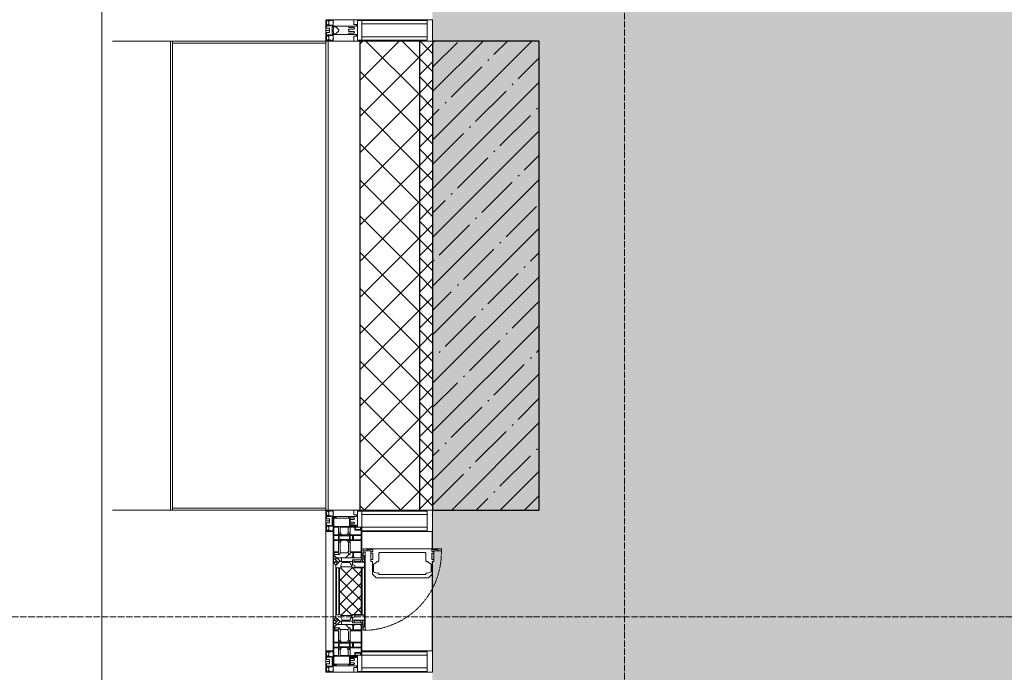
# Model space of a CAD drawing. Header units: millimetres. Extents: x -525784 to 178656, y -69521 to 385150.
# Tile 140 of 256: x -193721 to -191413, y 367414 to 368944. Entities that reach past the tile are written whole.
import ezdxf

# ---------------------------------------------------------------- set-up
doc = ezdxf.new("R2010")
doc.units = ezdxf.units.MM
doc.linetypes.add('-D1-02х01', pattern=[3, 2, -1])
doc.linetypes.add('-D1d1-15x02', pattern=[19, 15, -2, 0, -2])
for name, color, linetype, lineweight in [('_0', 7, 'Continuous', 13), ('A-COLS', 7, 'Continuous', 5), ('A-DETL-GENF', 7, 'Continuous', 5), ('A-GLAZ', 7, 'Continuous', 5), ('A-GLAZ-CURT', 8, 'Continuous', 5), ('A-GLAZ-CWMG', 8, 'Continuous', 5), ('A-WALL', 7, 'Continuous', 5), ('A-WALL-FNSH', 8, 'Continuous', 5), ('I-WALL', 7, 'Continuous', 5), ('S-COLS', 7, 'Continuous', 5), ('S-GRID', 7, 'Continuous', 5), ('Ограждение', 7, 'Continuous', 5), ('Поручни', 7, 'Continuous', 5)]:
    doc.layers.add(name, color=color, linetype=linetype, lineweight=lineweight)

# ---------------------------------------------------------------- blocks, each defined once
blk = doc.blocks.new('Rectangular Mullion - 50Wx250H-V1-50_AS_M_L24')
at = {"layer": 'A-DETL-GENF'}
for p, q in [((-25, 84), (-25, 250)), ((-25, 250), (0, 250)), ((-23, 237.3), (0, 237.3)), ((-23, 237.3), (-23, 84)), ((-14.9, 84), (-14.9, 237.3)), ((25, 250), (0, 250)), ((23, 237.3), (0, 237.3)), ((14.9, 84), (14.9, 237.3)), ((23, 237.3), (23, 73.6)), ((25, 65.2), (25, 250)), ((0, 84), (-15, 84)), ((-0.5, 73.6), (-15, 73.6)), ((-10, 71.3), (-12, 71.3)), ((-10, 57.4), (-10, 71.3)), ((0, 84), (23, 84)), ((0.5, 73.6), (23, 73.6)), ((10, 71.3), (14, 71.3)), ((10, 53), (10, 71.3)), ((14, 71.3), (14, 65.2)), ((-7, 65.2), (-5.9, 67.3)), ((-7, 65.2), (-7, 57)), ((-4.1, 67.3), (-5.9, 67.3)), ((-4.1, 67.3), (-2.9, 65.1)), ((-2.9, 65.1), (-2.9, 57)), ((4.1, 67.3), (2.9, 65.1)), ((2.9, 65.1), (2.9, 57)), ((4.1, 67.3), (5.9, 67.3)), ((7, 65.2), (5.9, 67.3)), ((7, 65.2), (7, 54.7)), ((8.7, 53), (7, 54.7)), ((8.7, 53), (10, 53)), ((10, 53), (10, 17)), ((14, 65.2), (25, 65.2)), ((8.5, 23), (6, 25.5)), ((-23.8, 14.6), (-25, 14.2)), ((-25, 0), (-25, 14.2)), ((-23.8, 17), (-23.8, 14.6)), ((-22.5, 10.6), (-23.8, 14.6)), ((-22.5, 10.6), (-23.7, 9.9)), ((-23.7, 1.3), (-23.7, 9.9)), ((-23.7, 1.3), (-11.8, 1.3)), ((-23.2, 10.2), (-22.5, 8)), ((-22.5, 8), (-22.5, 4.5)), ((-21.3, 4.5), (-22.5, 4.5)), ((-22.3, 17), (-22.3, 16)), ((-22.3, 16), (-21.3, 16)), ((-19.9, 17), (-21.3, 16)), ((-21.3, 4.5), (-21.3, 6.5)), ((-21.3, 6.5), (-14.2, 6.5)), ((-7.4, 16.6), (-18.4, 16.6)), ((-14.2, 6.5), (-14.2, 4.5)), ((-13.2, 4.5), (-14.2, 4.5)), ((-13.2, 4.5), (-12.2, 7.2)), ((-12.7, 7.6), (-11.3, 11.4)), ((-12.7, 7.6), (-11.8, 6.9)), ((-12.2, 9), (-12.2, 14.8)), ((-12.2, 14.8), (0, 14.8)), ((-11.8, 1.3), (-11.8, 6.9)), ((-10.5, 11.2), (-11.3, 11.4)), ((-10.5, 1.5), (-10.5, 11.2)), ((-4.8, 1.5), (-10.5, 1.5)), ((0, 8), (-4.8, 8)), ((-4.8, 1.5), (-4.8, 8)), ((-2.6, 16.8), (0, 16.8)), ((2.6, 16.8), (0, 16.8)), ((0, 14.8), (0, 16.8)), ((0, 14.8), (0, 16.8)), ((12.2, 14.8), (0, 14.8)), ((0, 0), (0, 8)), ((0, 8), (4.8, 8)), ((0, 0), (0, 8)), ((4.8, 1.5), (4.8, 8)), ((4.8, 1.5), (10.5, 1.5)), ((6, 18), (7.4, 18)), ((7.4, 18), (7.4, 16.6)), ((7.4, 16.6), (18.4, 16.6)), ((7.5, 18.5), (8.5, 18.5)), ((7.5, 17), (7.5, 18.5)), ((10, 17), (7.5, 17)), ((8.5, 18.5), (8.5, 23)), ((10.5, 11.2), (11.3, 11.4)), ((10.5, 1.5), (10.5, 11.2)), ((12.7, 7.6), (11.3, 11.4)), ((12.7, 7.6), (11.8, 6.9)), ((11.8, 1.3), (11.8, 6.9)), ((23.7, 1.3), (11.8, 1.3)), ((12.2, 9), (12.2, 14.8)), ((13.2, 4.5), (12.2, 7.2)), ((13.2, 4.5), (14.2, 4.5)), ((21.3, 6.5), (14.2, 6.5)), ((14.2, 6.5), (14.2, 4.5)), ((18.4, 16.6), (19, 17.6)), ((19, 17.6), (21.3, 16)), ((22.3, 16), (21.3, 16)), ((21.3, 4.5), (21.3, 6.5)), ((21.3, 4.5), (22.5, 4.5)), ((22.3, 17), (22.3, 16)), ((22.3, 17), (23.8, 17)), ((22.5, 10.6), (23.8, 14.6)), ((22.5, 10.6), (23.7, 9.9)), ((23.2, 10.2), (22.5, 8)), ((22.5, 8), (22.5, 4.5)), ((23.7, 1.3), (23.7, 9.9)), ((23.8, 17), (23.8, 14.6)), ((23.8, 14.6), (25, 14.2)), ((25, 0), (25, 14.2)), ((-25, 0), (0, 0)), ((25, 0), (0, 0))]:
    blk.add_line(p, q, dxfattribs=at)
for centre, start, end in [((-0.5, 73.1), 360, 90), ((0.5, 73.1), 90, 180)]:
    blk.add_arc(centre, 0.5, start, end, dxfattribs=at)
blk = doc.blocks.new('Rectangular Mullion - R_StandardFrame_50Wx250H-3540113-50_AS_M_L24')
at = {"layer": 'A-GLAZ-CWMG', "lineweight": 9}
for p, q in [((-50, 84), (-50, 250)), ((-50, 250), (0, 250)), ((0, 250), (0, 0)), ((-50, 0), (-50, 17)), ((0, 0), (-50, 0))]:
    blk.add_line(p, q, dxfattribs=at)
blk = doc.blocks.new('A_PAN_Створка - 383мм-V51-50_AS_M_L24')
at = {"layer": 'A-GLAZ-CURT'}
h = blk.add_hatch(dxfattribs=at)
h.set_pattern_fill('FP_41', color=256, style=0, pattern_type=2)
h.set_pattern_definition([(315, (-20910, -750), (14.142136, 14.142136), []), (45, (-20910, -750), (-14.142136, 14.142136), [])])
h.paths.add_polyline_path([(-57.2, -47), (-57.2, -60.8), (-54.6, -63.4), (-53.6, -82.7), (54.6, -81.8), (55.5, -62.5), (57.2, -60.8), (57.2, -36.4), (54.9, -34.1), (54.5, -31.8), (-54.5, -31.8), (-54.9, -34.1), (-57.2, -36.4)])
at = {"layer": 'A-DETL-GENF'}
for p, q in [((-70, -32.1), (-61.4, -23.5)), ((-70, -62.5), (-70, -32.1)), ((-67.8, -38.3), (-65.7, -37.4)), ((-67.8, -55.7), (-67.8, -38.3)), ((-65.7, -37.4), (-60.8, -34.7)), ((61.4, -23.5), (-61.4, -23.5)), ((-60.8, -34.7), (-57.3, -35.9)), ((-55.2, -33.8), (-57.3, -35.9)), ((-54.9, -34.1), (-57.2, -36.4)), ((-57.2, -36.4), (-57.2, -60.8)), ((-55.2, -33.8), (-54.8, -31.5)), ((-54.9, -25.8), (-53.9, -24.8)), ((-54.9, -29.5), (-54.9, -25.8)), ((-53.9, -30.5), (-54.9, -29.5)), ((-54.5, -31.8), (-54.9, -34.1)), ((0, -31.5), (-54.8, -31.5)), ((54.5, -31.8), (-54.5, -31.8)), ((-53.9, -24.8), (53.9, -24.8)), ((53.9, -30.5), (-53.9, -30.5)), ((0, -31.5), (54.8, -31.5)), ((54.9, -25.8), (53.9, -24.8)), ((53.9, -30.5), (54.9, -29.5)), ((54.9, -34.1), (54.5, -31.8)), ((55.2, -33.8), (54.8, -31.5)), ((54.9, -29.5), (54.9, -25.8)), ((57.2, -36.4), (54.9, -34.1)), ((55.2, -33.8), (57.3, -35.9)), ((57.2, -60.8), (57.2, -36.4)), ((60.8, -34.7), (57.3, -35.9)), ((65.7, -37.4), (60.8, -34.7)), ((70, -32.1), (61.4, -23.5)), ((67.8, -38.3), (65.7, -37.4)), ((67.8, -55.7), (67.8, -38.3)), ((70, -62.5), (70, -32.1)), ((-73.9, -62.5), (-70, -62.5)), ((-73.9, -87.5), (-73.9, -62.5)), ((-69.4, -66.5), (-73.9, -66.5)), ((-69.4, -81.5), (-69.4, -66.5)), ((-61.7, -62.5), (-67.9, -62.5)), ((-67.9, -62.5), (-67.9, -89.3)), ((-66, -56.5), (-67.8, -55.7)), ((-66, -56.5), (-62, -59.1)), ((-62, -59.1), (-60.7, -61)), ((-61.7, -64.9), (-61.7, -62.5)), ((-60.1, -67.7), (-61.7, -64.9)), ((-60.7, -61), (-57.4, -61)), ((-56.4, -67.7), (-60.1, -67.7)), ((-57.4, -61), (-54.9, -63.5)), ((-57.2, -60.8), (-54.6, -63.4)), ((-56.4, -89.4), (-56.4, -67.7)), ((-54.9, -63.5), (-54.9, -81.9)), ((-54.6, -63.4), (-54.6, -81.8)), ((54.6, -63.4), (57.2, -60.8)), ((54.6, -81.8), (54.6, -63.4)), ((57.4, -61), (54.9, -63.5)), ((54.9, -63.5), (54.9, -81.9)), ((56.4, -67.7), (60.1, -67.7)), ((56.4, -89.4), (56.4, -67.7)), ((60.7, -61), (57.4, -61)), ((60.1, -67.7), (61.7, -64.9)), ((62, -59.1), (60.7, -61)), ((61.7, -62.5), (67.9, -62.5)), ((61.7, -64.9), (61.7, -62.5)), ((66, -56.5), (62, -59.1)), ((66, -56.5), (67.8, -55.7)), ((67.9, -62.5), (67.9, -89.3)), ((69.4, -66.5), (73.9, -66.5)), ((69.4, -81.5), (69.4, -66.5)), ((73.9, -62.5), (70, -62.5)), ((73.9, -87.5), (73.9, -62.5)), ((-91.5, -87.5), (-73.9, -87.5)), ((-91.5, -92), (-91.5, -87.5)), ((-91.5, -92), (91.5, -92)), ((-83.4, -90.3), (-83.4, -87.5)), ((-83.4, -90.3), (-69.4, -90.3)), ((-73.9, -81.5), (-69.4, -81.5)), ((-69.4, -85.5), (-73.9, -85.5)), ((-69.4, -90.3), (-69.4, -85.5)), ((-67.9, -89.3), (-66.9, -90.3)), ((-66.9, -90.3), (-57.4, -90.3)), ((-57.4, -90.3), (-56.4, -89.4)), ((-54.9, -81.9), (-53.8, -83)), ((-54.9, -85.6), (-53.9, -84.6)), ((-54.9, -89.3), (-54.9, -85.6)), ((-53.9, -90.3), (-54.9, -89.3)), ((-54.6, -81.8), (-53.6, -82.7)), ((-53.9, -84.6), (53.9, -84.6)), ((53.9, -90.3), (-53.9, -90.3)), ((53.8, -83), (-53.8, -83)), ((-53.6, -82.7), (53.6, -82.7)), ((53.6, -82.7), (54.6, -81.8)), ((54.9, -81.9), (53.8, -83)), ((54.9, -85.6), (53.9, -84.6)), ((53.9, -90.3), (54.9, -89.3)), ((54.9, -89.3), (54.9, -85.6)), ((57.4, -90.3), (56.4, -89.4)), ((66.9, -90.3), (57.4, -90.3)), ((67.9, -89.3), (66.9, -90.3)), ((73.9, -81.5), (69.4, -81.5)), ((69.4, -85.5), (73.9, -85.5)), ((69.4, -90.3), (69.4, -85.5)), ((83.4, -90.3), (69.4, -90.3)), ((91.5, -87.5), (73.9, -87.5)), ((83.4, -90.3), (83.4, -87.5)), ((91.5, -92), (91.5, -87.5))]:
    blk.add_line(p, q, dxfattribs=at)
at = {"layer": 'A-DETL-GENF', "color": 9, "true_color": 0xc8c8c8}
for p, q in [((95.1, -87.5), (95.1, -105.1)), ((99.6, -87.5), (95.1, -87.5)), ((99.6, -270.5), (99.6, -87.5)), ((39.7, -109), (31.1, -117.6)), ((70.1, -109), (39.7, -109)), ((45, -113.3), (42.3, -118.2)), ((45.9, -111.2), (45, -113.3)), ((63.3, -111.2), (45.9, -111.2)), ((64.1, -113), (63.3, -111.2)), ((64.1, -113), (66.7, -117)), ((70.1, -105.1), (70.1, -109)), ((95.1, -105.1), (70.1, -105.1)), ((74.1, -109.6), (74.1, -105.1)), ((89.1, -109.6), (74.1, -109.6)), ((89.1, -105.1), (89.1, -109.6)), ((93.1, -109.6), (93.1, -105.1)), ((97.9, -109.6), (93.1, -109.6)), ((97.9, -95.6), (95.1, -95.6)), ((97.9, -95.6), (97.9, -109.6)), ((31.1, -117.6), (31.1, -240.4)), ((41.4, -123.8), (39.1, -124.2)), ((39.1, -179), (39.1, -124.2)), ((41.4, -123.8), (43.5, -121.7)), ((42.3, -118.2), (43.5, -121.7)), ((66.7, -117), (68.6, -118.3)), ((68.6, -118.3), (68.6, -121.6)), ((68.6, -121.6), (71.1, -124.1)), ((71.1, -124.1), (89.5, -124.1)), ((89.5, -124.1), (90.6, -125.2)), ((90.6, -125.2), (90.6, -232.8)), ((39.1, -179), (39.1, -233.8)), ((39.7, -249), (31.1, -240.4)), ((41.4, -234.2), (39.1, -233.8)), ((70.1, -249), (39.7, -249)), ((41.4, -234.2), (43.5, -236.3)), ((42.3, -239.8), (43.5, -236.3)), ((45, -244.7), (42.3, -239.8)), ((45.9, -246.8), (45, -244.7)), ((63.3, -246.8), (45.9, -246.8)), ((64.1, -245), (63.3, -246.8)), ((64.1, -245), (66.7, -241)), ((66.7, -241), (68.6, -239.7)), ((68.6, -236.4), (71.1, -233.9)), ((68.6, -239.7), (68.6, -236.4)), ((70.1, -252.9), (70.1, -249)), ((95.1, -252.9), (70.1, -252.9)), ((71.1, -233.9), (89.5, -233.9)), ((74.1, -248.4), (74.1, -252.9)), ((89.1, -248.4), (74.1, -248.4)), ((89.1, -252.9), (89.1, -248.4)), ((89.5, -233.9), (90.6, -232.8)), ((93.1, -248.4), (93.1, -252.9)), ((97.9, -248.4), (93.1, -248.4)), ((95.1, -270.5), (95.1, -252.9)), ((97.9, -262.4), (97.9, -248.4)), ((97.9, -262.4), (95.1, -262.4)), ((99.6, -270.5), (95.1, -270.5))]:
    blk.add_line(p, q, dxfattribs=at)
at = {"layer": 'A-GLAZ'}
for p, q in [((-67.9, -17), (-171, -17)), ((-171, -17), (-171, -57)), ((-171, -18.5), (-153.5, -18.5)), ((-153.5, -18.5), (-152, -20)), ((-152, -20), (-152, -73.5)), ((-150.5, -17), (-150.5, -29.4)), ((-132.4, -18.6), (-150.5, -18.6)), ((-132.4, -29.4), (-132.4, -18.6)), ((-131, -18.2), (-131, -29.5)), ((-120.8, -18.2), (-131, -18.2)), ((-120.8, -18.2), (-120.8, -29.5)), ((-119.3, -18.6), (-92.5, -18.6)), ((-119.3, -29.4), (-119.3, -18.6)), ((-92.5, -18.6), (-92.5, -29.4)), ((-90.8, -18.5), (-90.8, -29.4)), ((-87.3, -18.5), (-90.8, -18.5)), ((-87.3, -20.4), (-87.3, -18.5)), ((-87.3, -20.4), (-87.3, -21.9)), ((-84.8, -20.4), (-87.3, -20.4)), ((-87.3, -21.9), (-85.9, -21.9)), ((-85.9, -18.2), (-85.9, -20.4)), ((-75.9, -18.2), (-85.9, -18.2)), ((-85.9, -21.9), (-85.9, -29.4)), ((-83.4, -20.4), (-84.8, -20.4)), ((-70, -33.8), (-83.4, -20.4)), ((-75.9, -21.5), (-75.9, -18.2)), ((-75.9, -21.5), (-75.9, -23.5)), ((-74.9, -21.5), (-75.9, -21.5)), ((-74.9, -17.9), (-74.9, -21.5)), ((-68.9, -17.9), (-74.9, -17.9)), ((-68.9, -21.5), (-68.9, -17.9)), ((-67.9, -21.5), (-68.9, -21.5)), ((67.9, -17), (-67.9, -17)), ((-61.4, -23.5), (-67.9, -17)), ((-67.9, -17), (-67.9, -23.5)), ((-67.9, -17), (67.9, -17)), ((-67.9, -21.5), (-67.9, -23.5)), ((67.9, -17), (61.4, -23.5)), ((67.9, -23.5), (67.9, -17)), ((171, -17), (67.9, -17)), ((67.9, -21.5), (67.9, -23.5)), ((67.9, -21.5), (68.9, -21.5)), ((68.9, -17.9), (74.9, -17.9)), ((68.9, -21.5), (68.9, -17.9)), ((70, -33.8), (83.4, -20.4)), ((74.9, -17.9), (74.9, -21.5)), ((74.9, -21.5), (75.9, -21.5)), ((75.9, -18.2), (85.9, -18.2)), ((75.9, -21.5), (75.9, -18.2)), ((75.9, -21.5), (75.9, -23.5)), ((83.4, -20.4), (84.8, -20.4)), ((84.8, -20.4), (87.3, -20.4)), ((85.9, -18.2), (85.9, -20.4)), ((85.9, -21.9), (85.9, -29.4)), ((87.3, -21.9), (85.9, -21.9)), ((87.3, -18.5), (90.8, -18.5)), ((87.3, -20.4), (87.3, -18.5)), ((87.3, -20.4), (87.3, -21.9)), ((90.8, -18.5), (90.8, -29.4)), ((92.5, -18.6), (92.5, -29.4)), ((119.3, -18.6), (92.5, -18.6)), ((119.3, -29.4), (119.3, -18.6)), ((120.8, -18.2), (120.8, -29.5)), ((120.8, -18.2), (131, -18.2)), ((131, -18.2), (131, -29.5)), ((132.4, -18.6), (150.5, -18.6)), ((132.4, -29.4), (132.4, -18.6)), ((150.5, -17), (150.5, -29.4)), ((153.5, -18.5), (152, -20)), ((152, -20), (152, -73.5)), ((171, -18.5), (153.5, -18.5)), ((171, -57), (171, -17)), ((-150.5, -29.4), (-132.4, -29.4)), ((-150.5, -33.6), (-150.5, -68)), ((-136.3, -33.6), (-150.5, -33.6)), ((-137.2, -31), (-135.8, -35)), ((-132.5, -31), (-137.2, -31)), ((-132.1, -36.8), (-135.8, -35)), ((-132.5, -31.9), (-133.4, -33.7)), ((-133.4, -33.7), (-130.1, -35.3)), ((-132.5, -31.9), (-132.5, -31)), ((-132.1, -49), (-132.1, -36.8)), ((-131, -29.5), (-120.8, -29.5)), ((-131, -30.9), (-131, -33)), ((-120.8, -30.9), (-131, -30.9)), ((-129.4, -34.6), (-131, -33)), ((-130.1, -35.3), (-129.4, -34.6)), ((-130.1, -35.3), (-130.1, -50.4)), ((-122.4, -34.6), (-120.8, -33)), ((-121.7, -35.3), (-122.4, -34.6)), ((-118.4, -33.7), (-121.7, -35.3)), ((-121.7, -35.3), (-121.7, -50.4)), ((-120.8, -30.9), (-120.8, -33)), ((-119.7, -36.8), (-115.9, -35)), ((-119.7, -49), (-119.7, -36.8)), ((-92.5, -29.4), (-119.3, -29.4)), ((-119.3, -31), (-114.6, -31)), ((-119.3, -31.9), (-119.3, -31)), ((-119.3, -31.9), (-118.4, -33.7)), ((-114.6, -31), (-115.9, -35)), ((-94.1, -33.5), (-115.4, -33.5)), ((-89.9, -35.1), (-94.1, -33.5)), ((-90.8, -29.4), (-85.9, -29.4)), ((-89.9, -32.5), (-89.9, -35.1)), ((-85.9, -32.5), (-89.9, -32.5)), ((-89.9, -35.1), (-89.9, -50.9)), ((-85.9, -29.4), (-85.9, -32.5)), ((-85.9, -53.5), (-78, -45.6)), ((-78, -84), (-78, -23.5)), ((-78, -23.5), (-67.9, -23.5)), ((-78, -36.8), (-70, -36.8)), ((-78, -45.6), (-78, -36.8)), ((-75.9, -23.5), (-73, -23.5)), ((-67.2, -29.3), (-73, -23.5)), ((-61.4, -23.5), (-70, -32.1)), ((-70, -32.1), (-70, -62.5)), ((-70, -36.8), (-70, -33.8)), ((-67.9, -23.5), (-64.6, -26.8)), ((-67.9, -23.5), (-64.6, -26.8)), ((-64.6, -26.8), (-67.2, -29.3)), ((-64.6, -26.8), (-61.4, -23.5)), ((61.4, -23.5), (-61.4, -23.5)), ((70, -32.1), (61.4, -23.5)), ((61.4, -23.5), (64.6, -26.8)), ((67.9, -23.5), (64.6, -26.8)), ((64.6, -26.8), (67.9, -23.5)), ((64.6, -26.8), (67.2, -29.3)), ((67.2, -29.3), (73, -23.5)), ((67.9, -23.5), (78, -23.5)), ((70, -62.5), (70, -32.1)), ((70, -36.8), (70, -33.8)), ((78, -36.8), (70, -36.8)), ((75.9, -23.5), (73, -23.5)), ((78, -23.5), (78, -84)), ((78, -45.6), (78, -36.8)), ((85.9, -53.5), (78, -45.6)), ((85.9, -29.4), (85.9, -32.5)), ((90.8, -29.4), (85.9, -29.4)), ((85.9, -32.5), (89.9, -32.5)), ((89.9, -32.5), (89.9, -35.1)), ((89.9, -35.1), (94.1, -33.5)), ((89.9, -35.1), (89.9, -50.9)), ((92.5, -29.4), (119.3, -29.4)), ((94.1, -33.5), (115.4, -33.5)), ((114.6, -31), (115.9, -35)), ((119.3, -31), (114.6, -31)), ((119.7, -36.8), (115.9, -35)), ((119.3, -31.9), (118.4, -33.7)), ((118.4, -33.7), (121.7, -35.3)), ((119.3, -31.9), (119.3, -31)), ((119.7, -49), (119.7, -36.8)), ((131, -29.5), (120.8, -29.5)), ((120.8, -30.9), (120.8, -33)), ((120.8, -30.9), (131, -30.9)), ((122.4, -34.6), (120.8, -33)), ((121.7, -35.3), (122.4, -34.6)), ((121.7, -35.3), (121.7, -50.4)), ((129.4, -34.6), (131, -33)), ((130.1, -35.3), (129.4, -34.6)), ((133.4, -33.7), (130.1, -35.3)), ((130.1, -35.3), (130.1, -50.4)), ((131, -30.9), (131, -33)), ((132.1, -36.8), (135.8, -35)), ((132.1, -49), (132.1, -36.8)), ((150.5, -29.4), (132.4, -29.4)), ((132.5, -31), (137.2, -31)), ((132.5, -31.9), (132.5, -31)), ((132.5, -31.9), (133.4, -33.7)), ((137.2, -31), (135.8, -35)), ((136.3, -33.6), (150.5, -33.6)), ((150.5, -33.6), (150.5, -68)), ((-171, -55.5), (-152, -55.5)), ((-171, -57), (-156, -57)), ((-153, -60), (-153, -73.5)), ((-136.4, -52.4), (-150.5, -52.4)), ((-150.5, -56.6), (-132.4, -56.6)), ((-150.5, -68), (-143.5, -68)), ((-143.5, -68), (-143.5, -81)), ((-137.2, -54.8), (-135.8, -50.8)), ((-132.5, -54.8), (-137.2, -54.8)), ((-132.1, -49), (-135.8, -50.8)), ((-133.4, -52), (-130.1, -50.4)), ((-132.5, -53.8), (-133.4, -52)), ((-132.5, -53.8), (-132.5, -54.8)), ((-132.4, -56.6), (-132.4, -82.5)), ((-129.4, -51.1), (-131, -52.7)), ((-131, -55.1), (-131, -52.7)), ((-120.8, -55.1), (-131, -55.1)), ((-131, -56.5), (-131, -62.6)), ((-131, -56.5), (-120.8, -56.5)), ((-120.8, -62.6), (-131, -62.6)), ((-131, -64.6), (-120.8, -64.6)), ((-131, -82.5), (-131, -64.6)), ((-130.1, -50.4), (-129.4, -51.1)), ((-121.7, -50.4), (-122.4, -51.1)), ((-122.4, -51.1), (-120.8, -52.7)), ((-118.4, -52), (-121.7, -50.4)), ((-120.8, -55.1), (-120.8, -52.7)), ((-120.8, -56.5), (-120.8, -62.6)), ((-120.8, -82.5), (-120.8, -64.6)), ((-119.7, -49), (-115.9, -50.8)), ((-119.3, -53.8), (-118.4, -52)), ((-119.3, -53.8), (-119.3, -54.8)), ((-119.3, -54.8), (-114.6, -54.8)), ((-119.3, -56.6), (-119.3, -82.5)), ((-92.5, -56.6), (-119.3, -56.6)), ((-114.6, -54.8), (-115.9, -50.8)), ((-94.1, -52.5), (-115.3, -52.5)), ((-89.9, -50.9), (-94.1, -52.5)), ((-92.5, -56.6), (-92.5, -82.5)), ((-90.8, -56.6), (-85.9, -56.6)), ((-90.8, -62.7), (-90.8, -56.6)), ((-80.4, -62.7), (-90.8, -62.7)), ((-90.8, -64.6), (-90.8, -82.5)), ((-80.1, -64.6), (-90.8, -64.6)), ((-89.9, -52.2), (-89.9, -50.9)), ((-89.9, -52.2), (-88.6, -53.5)), ((-85.9, -53.5), (-88.6, -53.5)), ((-85.9, -56.6), (-85.9, -53.5)), ((-80.4, -61.1), (-80.4, -62.7)), ((-78, -61.1), (-80.4, -61.1)), ((-80.1, -66.1), (-80.1, -64.6)), ((-78, -66.1), (-80.1, -66.1)), ((-78, -66.1), (-78, -61.1)), ((-70, -62.5), (-73.9, -62.5)), ((-73.9, -62.5), (-73.9, -87.5)), ((73.9, -62.5), (70, -62.5)), ((73.9, -87.5), (73.9, -62.5)), ((78, -61.1), (80.4, -61.1)), ((78, -66.1), (78, -61.1)), ((78, -66.1), (80.1, -66.1)), ((80.1, -64.6), (90.8, -64.6)), ((80.1, -66.1), (80.1, -64.6)), ((80.4, -61.1), (80.4, -62.7)), ((80.4, -62.7), (90.8, -62.7)), ((85.9, -53.5), (88.6, -53.5)), ((85.9, -56.6), (85.9, -53.5)), ((90.8, -56.6), (85.9, -56.6)), ((89.9, -52.2), (88.6, -53.5)), ((89.9, -50.9), (94.1, -52.5)), ((89.9, -52.2), (89.9, -50.9)), ((90.8, -62.7), (90.8, -56.6)), ((90.8, -64.6), (90.8, -82.5)), ((92.5, -56.6), (119.3, -56.6)), ((92.5, -56.6), (92.5, -82.5)), ((94.1, -52.5), (115.3, -52.5)), ((114.6, -54.8), (115.9, -50.8)), ((119.3, -54.8), (114.6, -54.8)), ((119.7, -49), (115.9, -50.8)), ((118.4, -52), (121.7, -50.4)), ((119.3, -53.8), (118.4, -52)), ((119.3, -53.8), (119.3, -54.8)), ((119.3, -56.6), (119.3, -82.5)), ((122.4, -51.1), (120.8, -52.7)), ((120.8, -55.1), (120.8, -52.7)), ((120.8, -55.1), (131, -55.1)), ((120.8, -56.5), (120.8, -62.6)), ((131, -56.5), (120.8, -56.5)), ((120.8, -62.6), (131, -62.6)), ((120.8, -82.5), (120.8, -64.6)), ((131, -64.6), (120.8, -64.6)), ((121.7, -50.4), (122.4, -51.1)), ((130.1, -50.4), (129.4, -51.1)), ((129.4, -51.1), (131, -52.7)), ((133.4, -52), (130.1, -50.4)), ((131, -55.1), (131, -52.7)), ((131, -56.5), (131, -62.6)), ((131, -82.5), (131, -64.6)), ((132.1, -49), (135.8, -50.8)), ((150.5, -56.6), (132.4, -56.6)), ((132.4, -56.6), (132.4, -82.5)), ((132.5, -53.8), (133.4, -52)), ((132.5, -53.8), (132.5, -54.8)), ((132.5, -54.8), (137.2, -54.8)), ((137.2, -54.8), (135.8, -50.8)), ((136.4, -52.4), (150.5, -52.4)), ((143.5, -68), (143.5, -81)), ((150.5, -68), (143.5, -68)), ((171, -55.5), (152, -55.5)), ((153, -73.5), (153, -60)), ((156, -57), (171, -57)), ((-153, -73.5), (-150, -73.5)), ((-150.5, -69.5), (-150.5, -73.5)), ((-145, -69.5), (-150.5, -69.5)), ((-150, -73.5), (-150, -84)), ((-150, -84), (-78, -84)), ((-148.5, -81), (-148.5, -82.5)), ((-143.5, -81), (-148.5, -81)), ((-148.5, -82.5), (-132.4, -82.5)), ((-145, -69.5), (-145, -79.5)), ((-131, -82.5), (-120.8, -82.5)), ((-119.3, -82.5), (-92.5, -82.5)), ((-73.9, -87.5), (-91.5, -87.5)), ((-91.5, -87.5), (-91.5, -92)), ((-91.5, -92), (91.5, -92)), ((-90.8, -82.5), (-79.5, -82.5)), ((-78, -84), (-85, -84)), ((-85, -84), (-85, -87.5)), ((-85, -87.5), (-78, -87.5)), ((-79.5, -80.6), (-78, -80.6)), ((-79.5, -82.5), (-79.5, -80.6)), ((-78, -87.5), (-78, -84)), ((-78, -84), (-73.9, -84)), ((73.9, -84), (78, -84)), ((91.5, -87.5), (73.9, -87.5)), ((79.5, -80.6), (78, -80.6)), ((78, -87.5), (78, -84)), ((78, -84), (85, -84)), ((78, -84), (150, -84)), ((85, -87.5), (78, -87.5)), ((79.5, -82.5), (79.5, -80.6)), ((90.8, -82.5), (79.5, -82.5)), ((85, -84), (85, -87.5)), ((91.5, -92), (91.5, -87.5)), ((119.3, -82.5), (92.5, -82.5)), ((131, -82.5), (120.8, -82.5)), ((148.5, -82.5), (132.4, -82.5)), ((143.5, -81), (148.5, -81)), ((145, -69.5), (150.5, -69.5)), ((145, -69.5), (145, -79.5)), ((148.5, -81), (148.5, -82.5)), ((150, -84), (150, -73.5)), ((150, -73.5), (153, -73.5)), ((150.5, -69.5), (150.5, -73.5))]:
    blk.add_line(p, q, dxfattribs=at)
for centre, start, end in [((-156, -60), 0, 90), ((156, -60), 90, 180)]:
    blk.add_arc(centre, 3, start, end, dxfattribs=at)
at = {"layer": 'A-GLAZ', "linetype": '-D1-02х01'}
blk.add_arc((91.4, -87.5), 183, 181.4091, 271.1445, dxfattribs=at)
blk = doc.blocks.new('Rectangular Mullion - 50Wx250H-V4-50_AS_M_L24')
at = {"layer": 'A-DETL-GENF'}
for p, q in [((-25, 65.2), (-25, 250)), ((-25, 250), (0, 250)), ((-23, 237.3), (0, 237.3)), ((-23, 237.3), (-23, 73.6)), ((-14.9, 84), (-14.9, 237.3)), ((25, 250), (0, 250)), ((23, 237.3), (0, 237.3)), ((14.9, 84), (14.9, 237.3)), ((23, 237.3), (23, 84)), ((25, 84), (25, 250)), ((0, 84), (-23, 84)), ((-0.5, 73.6), (-23, 73.6)), ((-14, 71.3), (-14, 65.2)), ((-10, 71.3), (-14, 71.3)), ((-10, 53), (-10, 71.3)), ((0, 84), (15, 84)), ((0.5, 73.6), (15, 73.6)), ((10, 71.3), (12, 71.3)), ((10, 57.4), (10, 71.3)), ((-14, 65.2), (-25, 65.2)), ((-8.7, 53), (-10, 53)), ((-10, 53), (-10, 17)), ((-8.7, 53), (-7, 54.7)), ((-7, 65.2), (-5.9, 67.3)), ((-7, 65.2), (-7, 54.7)), ((-4.1, 67.3), (-5.9, 67.3)), ((-4.1, 67.3), (-2.9, 65.1)), ((-2.9, 65.1), (-2.9, 57)), ((4.1, 67.3), (2.9, 65.1)), ((2.9, 65.1), (2.9, 57)), ((4.1, 67.3), (5.9, 67.3)), ((7, 65.2), (5.9, 67.3)), ((7, 65.2), (7, 57)), ((-8.5, 23), (-6, 25.5)), ((-23.8, 14.6), (-25, 14.2)), ((-25, 0), (-25, 14.2)), ((-22.3, 17), (-23.8, 17)), ((-23.8, 17), (-23.8, 14.6)), ((-22.5, 10.6), (-23.8, 14.6)), ((-22.5, 10.6), (-23.7, 9.9)), ((-23.7, 1.3), (-23.7, 9.9)), ((-23.7, 1.3), (-11.8, 1.3)), ((-23.2, 10.2), (-22.5, 8)), ((-22.5, 8), (-22.5, 4.5)), ((-21.3, 4.5), (-22.5, 4.5)), ((-22.3, 17), (-22.3, 16)), ((-22.3, 16), (-21.3, 16)), ((-19, 17.6), (-21.3, 16)), ((-21.3, 4.5), (-21.3, 6.5)), ((-21.3, 6.5), (-14.2, 6.5)), ((-18.4, 16.6), (-19, 17.6)), ((-7.4, 16.6), (-18.4, 16.6)), ((-14.2, 6.5), (-14.2, 4.5)), ((-13.2, 4.5), (-14.2, 4.5)), ((-13.2, 4.5), (-12.2, 7.2)), ((-12.7, 7.6), (-11.3, 11.4)), ((-12.7, 7.6), (-11.8, 6.9)), ((-12.2, 9), (-12.2, 14.8)), ((-12.2, 14.8), (0, 14.8)), ((-11.8, 1.3), (-11.8, 6.9)), ((-10.5, 11.2), (-11.3, 11.4)), ((-10.5, 1.5), (-10.5, 11.2)), ((-4.8, 1.5), (-10.5, 1.5)), ((-10, 17), (-7.5, 17)), ((-8.5, 18.5), (-8.5, 23)), ((-7.5, 18.5), (-8.5, 18.5)), ((-7.5, 17), (-7.5, 18.5)), ((-7.4, 18), (-7.4, 16.6)), ((-6, 18), (-7.4, 18)), ((0, 8), (-4.8, 8)), ((-4.8, 1.5), (-4.8, 8)), ((-2.6, 16.8), (0, 16.8)), ((2.6, 16.8), (0, 16.8)), ((0, 14.8), (0, 16.8)), ((0, 14.8), (0, 16.8)), ((12.2, 14.8), (0, 14.8)), ((0, 0), (0, 8)), ((0, 8), (4.8, 8)), ((0, 0), (0, 8)), ((4.8, 1.5), (4.8, 8)), ((4.8, 1.5), (10.5, 1.5)), ((7.4, 16.6), (18.4, 16.6)), ((10.5, 11.2), (11.3, 11.4)), ((10.5, 1.5), (10.5, 11.2)), ((12.7, 7.6), (11.3, 11.4)), ((12.7, 7.6), (11.8, 6.9)), ((11.8, 1.3), (11.8, 6.9)), ((23.7, 1.3), (11.8, 1.3)), ((12.2, 9), (12.2, 14.8)), ((13.2, 4.5), (12.2, 7.2)), ((13.2, 4.5), (14.2, 4.5)), ((21.3, 6.5), (14.2, 6.5)), ((14.2, 6.5), (14.2, 4.5)), ((19.9, 17), (21.3, 16)), ((22.3, 16), (21.3, 16)), ((21.3, 4.5), (21.3, 6.5)), ((21.3, 4.5), (22.5, 4.5)), ((22.3, 17), (22.3, 16)), ((22.5, 10.6), (23.8, 14.6)), ((22.5, 10.6), (23.7, 9.9)), ((23.2, 10.2), (22.5, 8)), ((22.5, 8), (22.5, 4.5)), ((23.7, 1.3), (23.7, 9.9)), ((23.8, 17), (23.8, 14.6)), ((23.8, 14.6), (25, 14.2)), ((25, 0), (25, 14.2)), ((-25, 0), (0, 0)), ((25, 0), (0, 0))]:
    blk.add_line(p, q, dxfattribs=at)
for centre, start, end in [((-0.5, 73.1), 360, 90), ((0.5, 73.1), 90, 180)]:
    blk.add_arc(centre, 0.5, start, end, dxfattribs=at)
blk = doc.blocks.new('Rectangular Mullion - R_StandardFrame_50Wx250H-3538118-50_AS_M_L24')
at = {"layer": 'A-GLAZ-CWMG', "lineweight": 9}
for p, q in [((-25, 0), (-25, 250)), ((-25, 250), (25, 250)), ((25, 250), (25, 84)), ((25, 0), (-25, 0)), ((25, 17), (25, 0))]:
    blk.add_line(p, q, dxfattribs=at)
blk = doc.blocks.new('Rectangular Mullion - R_StandardFrame_50Wx250H-3326791-50_AS_M_L24')
at = {"layer": 'A-GLAZ-CWMG'}
for p, q in [((22400, 29700), (22680, 29700)), ((22400, 29450), (22610.1, 29450)), ((22639.6, 29450), (22680, 29450))]:
    blk.add_line(p, q, dxfattribs=at)
blk = doc.blocks.new('Rectangular Mullion - 50Wx250H-2623690-50_AS_M_L24')
at = {"layer": 'A-DETL-GENF'}
for p, q in [((-25, 65.2), (-25, 250)), ((-25, 250), (0, 250)), ((-23, 237.3), (0, 237.3)), ((-23, 237.3), (-23, 73.6)), ((-14.9, 84), (-14.9, 237.3)), ((25, 250), (0, 250)), ((23, 237.3), (0, 237.3)), ((14.9, 84), (14.9, 237.3)), ((23, 237.3), (23, 73.6)), ((25, 65.2), (25, 250)), ((0, 84), (-23, 84)), ((-0.5, 73.6), (-23, 73.6)), ((-14, 71.3), (-14, 65.2)), ((-10, 71.3), (-14, 71.3)), ((-10, 53), (-10, 71.3)), ((0, 84), (23, 84)), ((0.5, 73.6), (23, 73.6)), ((10, 71.3), (14, 71.3)), ((10, 53), (10, 71.3)), ((14, 71.3), (14, 65.2)), ((-14, 65.2), (-25, 65.2)), ((-8.7, 53), (-10, 53)), ((-10, 53), (-10, 17)), ((-8.7, 53), (-7, 54.7)), ((-7, 65.2), (-5.9, 67.3)), ((-7, 65.2), (-7, 54.7)), ((-4.1, 67.3), (-5.9, 67.3)), ((-4.1, 67.3), (-2.9, 65.1)), ((-2.9, 65.1), (-2.9, 54.6)), ((-1.3, 53), (-2.9, 54.6)), ((0, 53), (-1.3, 53)), ((0, 53), (1.3, 53)), ((1.3, 53), (2.9, 54.6)), ((4.1, 67.3), (2.9, 65.1)), ((2.9, 65.1), (2.9, 54.6)), ((4.1, 67.3), (5.9, 67.3)), ((7, 65.2), (5.9, 67.3)), ((7, 65.2), (7, 54.7)), ((8.7, 53), (7, 54.7)), ((8.7, 53), (10, 53)), ((10, 53), (10, 17)), ((14, 65.2), (25, 65.2)), ((-8.5, 23), (-1.5, 30)), ((-1.5, 30), (0, 30)), ((1.5, 30), (0, 30)), ((8.5, 23), (1.5, 30)), ((-23.8, 14.6), (-25, 14.2)), ((-25, 0), (-25, 14.2)), ((-22.3, 17), (-23.8, 17)), ((-23.8, 17), (-23.8, 14.6)), ((-22.5, 10.6), (-23.8, 14.6)), ((-22.5, 10.6), (-23.7, 9.9)), ((-23.7, 1.3), (-23.7, 9.9)), ((-23.7, 1.3), (-11.8, 1.3)), ((-23.2, 10.2), (-22.5, 8)), ((-22.5, 8), (-22.5, 4.5)), ((-21.3, 4.5), (-22.5, 4.5)), ((-22.3, 17), (-22.3, 16)), ((-22.3, 16), (-21.3, 16)), ((-19, 17.6), (-21.3, 16)), ((-21.3, 4.5), (-21.3, 6.5)), ((-21.3, 6.5), (-14.2, 6.5)), ((-18.4, 16.6), (-19, 17.6)), ((-7.4, 16.6), (-18.4, 16.6)), ((-14.2, 6.5), (-14.2, 4.5)), ((-13.2, 4.5), (-14.2, 4.5)), ((-13.2, 4.5), (-12.2, 7.2)), ((-12.7, 7.6), (-11.3, 11.4)), ((-12.7, 7.6), (-11.8, 6.9)), ((-12.2, 9), (-12.2, 14.8)), ((-12.2, 14.8), (0, 14.8)), ((-11.8, 1.3), (-11.8, 6.9)), ((-10.5, 11.2), (-11.3, 11.4)), ((-10.5, 1.5), (-10.5, 11.2)), ((-4.8, 1.5), (-10.5, 1.5)), ((-10, 17), (-7.5, 17)), ((-8.5, 18.5), (-8.5, 23)), ((-7.5, 18.5), (-8.5, 18.5)), ((-7.5, 17), (-7.5, 18.5)), ((-7.4, 18), (-7.4, 16.6)), ((-2.6, 18), (-7.4, 18)), ((0, 8), (-4.8, 8)), ((-4.8, 1.5), (-4.8, 8)), ((-2.6, 18), (-2.6, 16.8)), ((-2.6, 16.8), (0, 16.8)), ((2.6, 16.8), (0, 16.8)), ((0, 14.8), (0, 16.8)), ((0, 14.8), (0, 16.8)), ((12.2, 14.8), (0, 14.8)), ((0, 0), (0, 8)), ((0, 8), (4.8, 8)), ((0, 0), (0, 8)), ((2.6, 18), (2.6, 16.8)), ((2.6, 18), (7.4, 18)), ((4.8, 1.5), (4.8, 8)), ((4.8, 1.5), (10.5, 1.5)), ((7.4, 18), (7.4, 16.6)), ((7.4, 16.6), (18.4, 16.6)), ((7.5, 18.5), (8.5, 18.5)), ((7.5, 17), (7.5, 18.5)), ((10, 17), (7.5, 17)), ((8.5, 18.5), (8.5, 23)), ((10.5, 11.2), (11.3, 11.4)), ((10.5, 1.5), (10.5, 11.2)), ((12.7, 7.6), (11.3, 11.4)), ((12.7, 7.6), (11.8, 6.9)), ((11.8, 1.3), (11.8, 6.9)), ((23.7, 1.3), (11.8, 1.3)), ((12.2, 9), (12.2, 14.8)), ((13.2, 4.5), (12.2, 7.2)), ((13.2, 4.5), (14.2, 4.5)), ((21.3, 6.5), (14.2, 6.5)), ((14.2, 6.5), (14.2, 4.5)), ((18.4, 16.6), (19, 17.6)), ((19, 17.6), (21.3, 16)), ((22.3, 16), (21.3, 16)), ((21.3, 4.5), (21.3, 6.5)), ((21.3, 4.5), (22.5, 4.5)), ((22.3, 17), (22.3, 16)), ((22.3, 17), (23.8, 17)), ((22.5, 10.6), (23.8, 14.6)), ((22.5, 10.6), (23.7, 9.9)), ((23.2, 10.2), (22.5, 8)), ((22.5, 8), (22.5, 4.5)), ((23.7, 1.3), (23.7, 9.9)), ((23.8, 17), (23.8, 14.6)), ((23.8, 14.6), (25, 14.2)), ((25, 0), (25, 14.2)), ((-25, 0), (0, 0)), ((25, 0), (0, 0))]:
    blk.add_line(p, q, dxfattribs=at)
for centre, start, end in [((-0.5, 73.1), 360, 90), ((0.5, 73.1), 90, 180)]:
    blk.add_arc(centre, 0.5, start, end, dxfattribs=at)
blk = doc.blocks.new('Rectangular Mullion - R_StandardFrame_50Wx250H-4074146-50_AS_M_L24')
at = {"layer": 'A-GLAZ-CWMG', "lineweight": 9}
for p, q in [((0, 250), (-50, 250)), ((-50, 250), (-50, 0)), ((0, 0), (0, 250)), ((-50, 0), (0, 0))]:
    blk.add_line(p, q, dxfattribs=at)
blk = doc.blocks.new('Ограждение - Ограждение-4622654-50_AS_M_L24')
at = {"layer": 'Поручни'}
blk.add_line((-1225, 30175), (-1225, 18055), dxfattribs=at)
blk = doc.blocks.new('RST_AR_KMN_R22_B3_FCD_rvt-1-50_AS_M_L24')
at = {"layer": 'A-WALL'}
h = blk.add_hatch(dxfattribs=at)
h.set_pattern_fill('FP_7', color=256, style=0, pattern_type=2)
h.set_pattern_definition([(45, (0, 0), (-42.4264, 42.4264), []), (135, (0, 0), (-42.4264, -42.4264), [])])
h.paths.add_polyline_path([(-670, 21100), (-530, 21100), (-530, 22200), (-670, 22200), (-670, 21254.3)])
h = blk.add_hatch(dxfattribs=at)
h.set_pattern_fill('FP_6', color=256, style=0, pattern_type=2)
h.set_pattern_definition([(45, (0, 0), (-21.213203, 21.213203), []), (135, (0, 0), (-21.213203, -21.213203), [])])
h.paths.add_polyline_path([(-500, 21100), (-500, 22200), (-530, 22200), (-530, 21100)])
at = {"layer": 'A-COLS'}
for p, q in [((-1250.6, 22200), (-1114.6, 22200)), ((-1250.6, 21100), (-1114.6, 21100))]:
    blk.add_line(p, q, dxfattribs=at)
at = {"layer": 'A-COLS', "lineweight": 18}
for p, q in [((-1109.6, 22200), (-1114.6, 22200)), ((-1114.6, 22200), (-1114.6, 21100)), ((-750, 22200), (-1109.6, 22200)), ((-1109.6, 22200), (-1109.6, 22195)), ((-1109.6, 21100), (-1109.6, 22200)), ((-1109.6, 22195), (-750, 22195)), ((-750, 22195), (-750, 22200)), ((-1114.6, 21100), (-1109.6, 21100)), ((-750, 21105), (-1109.6, 21105)), ((-1109.6, 21105), (-1109.6, 21100)), ((-1109.6, 21100), (-750, 21100)), ((-750, 21100), (-750, 21105))]:
    blk.add_line(p, q, dxfattribs=at)
at = {"layer": 'A-WALL'}
for p, q in [((-670, 22200), (-745, 22200)), ((-745, 21100), (-745, 22200)), ((-500, 22200), (-530, 22200)), ((-500, 21100), (-500, 22200)), ((-745, 21100), (-670, 21100)), ((-530, 21100), (-500, 21100))]:
    blk.add_line(p, q, dxfattribs=at)
at = {"layer": 'A-WALL', "lineweight": 25}
for p, q in [((-530, 22200), (-670, 22200)), ((-670, 21100), (-670, 22200)), ((-530, 21100), (-530, 22200)), ((-670, 21100), (-530, 21100))]:
    blk.add_line(p, q, dxfattribs=at)
at = {"layer": 'A-WALL-FNSH'}
for p, q in [((-750, 22200), (-750, 21100)), ((-745, 22200), (-750, 22200)), ((-750, 21100), (-745, 21100))]:
    blk.add_line(p, q, dxfattribs=at)
at = {"layer": 'A-GLAZ-CURT', "lineweight": 5, "rotation": 89.99999999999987}
blk.add_blockref('A_PAN_Створка - 383мм-V51-50_AS_M_L24', (-750, 20910), dxfattribs=at)
at = {"layer": 'A-GLAZ-CWMG', "lineweight": 5, "extrusion": (0, 0, -1), "rotation": 90.00000000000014}
for name, p in [('Rectangular Mullion - 50Wx250H-2623690-50_AS_M_L24', (750, 22225)), ('Rectangular Mullion - 50Wx250H-V1-50_AS_M_L24', (750, 21075)), ('Rectangular Mullion - R_StandardFrame_50Wx250H-3540113-50_AS_M_L24', (750, 21100)), ('Rectangular Mullion - 50Wx250H-V4-50_AS_M_L24', (750, 20745)), ('Rectangular Mullion - R_StandardFrame_50Wx250H-3538118-50_AS_M_L24', (750, 20745))]:
    blk.add_blockref(name, p, dxfattribs=at)
at = {"layer": 'A-GLAZ-CWMG', "lineweight": 5}
for name, p, rotation in [('Rectangular Mullion - R_StandardFrame_50Wx250H-4074146-50_AS_M_L24', (-750, 22200), 269.9999999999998), ('Rectangular Mullion - R_StandardFrame_50Wx250H-3326791-50_AS_M_L24', (28950, -1630), 89.99999999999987)]:
    blk.add_blockref(name, p, dxfattribs=dict(at, rotation=rotation))
at = {"layer": 'Ограждение', "lineweight": 5}
blk.add_blockref('Ограждение - Ограждение-4622654-50_AS_M_L24', (-50, 50), dxfattribs=at)

msp = doc.modelspace()

# ---------------------------------------------------------------- hatches: boundary and pattern name
at = {"layer": '_0', "transparency": 33554534}
h = msp.add_hatch(color=252, dxfattribs=at)
h.dxf.hatch_style = 1
h.paths.add_polyline_path([(-154802.1, 346193.4), (-192753.7, 346193.4), (-192753.7, 376145), (-154802.1, 376145)])
h.paths.add_polyline_path([(-161802.9, 356694.2), (-161802.9, 356294.2), (-161302.9, 356294.2), (-161302.9, 353444.2), (-163402.9, 353444.2), (-163402.9, 354644.2), (-183902.9, 354644.2), (-183902.9, 353444.2), (-186502.9, 353444.2), (-186502.9, 355844.2), (-186002.9, 355844.2), (-186002.9, 356694.2), (-183902.9, 356694.2), (-183902.9, 360744.2), (-179002.9, 360744.2), (-179002.9, 359244.2), (-177402.9, 359244.2), (-177402.9, 365644.2), (-185752.9, 365644.2), (-185752.9, 367444.2), (-185753.5, 367444.2), (-185753.5, 367644.2), (-183902.9, 367644.2), (-183902.9, 367694.2), (-163952.9, 367694.2), (-163952.9, 369444.2), (-160672.9, 369444.2), (-160672.9, 367444.2), (-161752.9, 367444.2), (-161752.9, 365644.2), (-169802.9, 365644.2), (-169802.9, 356694.2)], flags=16)
at = {"layer": 'S-COLS'}
h = msp.add_hatch(dxfattribs=at)
h.set_pattern_fill('FP_1', color=256, style=0, pattern_type=2)
h.set_pattern_definition([(45, (-192252.935, 346694.18), (-57.02463, 57.02463), []), (45, (-192195.91, 346694.18), (-57.02463, 57.02463), [100.806, -20.161, 3.353, -16.808])])
h.paths.add_polyline_path([(-192502.9, 367794.2), (-192502.9, 368894.2), (-192752.9, 368894.2), (-192752.9, 367794.2)])

# ---------------------------------------------------------------- linework, layer by layer
at = {"layer": 'I-WALL'}
for p, q in [((-192753.7, 367703.8), (-192753.7, 367744.2)), ((-192752.9, 367744.2), (-192752.9, 367703.8)), ((-192753.7, 367464.2), (-192753.7, 367674.3)), ((-192752.9, 367674.3), (-192752.9, 367464.2))]:
    msp.add_line(p, q, dxfattribs=at)
at = {"layer": 'S-COLS', "lineweight": 25}
for p, q in [((-192752.9, 368894.2), (-192752.9, 367794.2)), ((-192502.9, 368894.2), (-192752.9, 368894.2)), ((-192502.9, 367794.2), (-192502.9, 368894.2)), ((-192752.9, 367794.2), (-192502.9, 367794.2))]:
    msp.add_line(p, q, dxfattribs=at)
at = {"layer": 'S-GRID', "linetype": '-D1d1-15x02'}
for p, q in [((-192302.9, 344229.4), (-192302.9, 377280.3)), ((-195228.5, 367544.2), (-153552.8, 367544.2))]:
    msp.add_line(p, q, dxfattribs=at)

# ---------------------------------------------------------------- block references
at = {"lineweight": 5}
msp.add_blockref('RST_AR_KMN_R22_B3_FCD_rvt-1-50_AS_M_L24', (-192252.9, 346694.2), dxfattribs=at)

doc.saveas('drawing.dxf')
